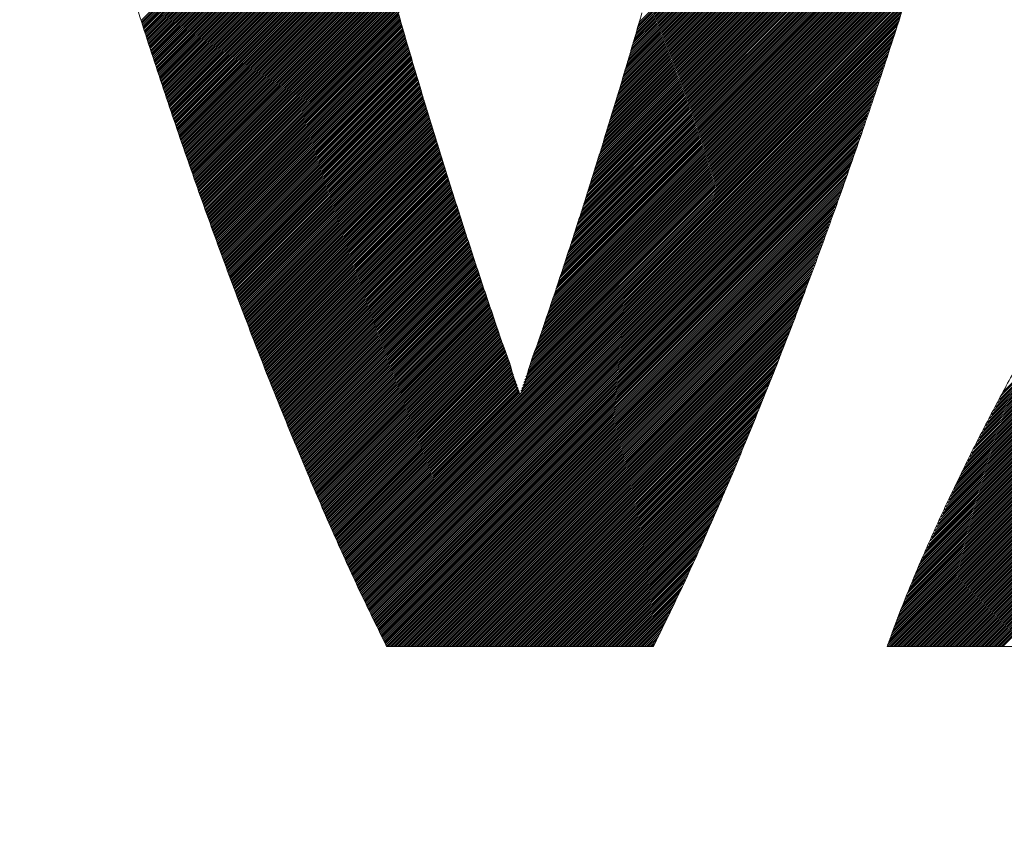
# Model space of a CAD drawing. Header units: millimetres. Extents: x 0 to 1300, y 0 to 891.
# Tile 72 of 133: x 187.36 to 192.08, y 618.83 to 622.71. Entities that reach past the tile are written whole.
import ezdxf

# ---------------------------------------------------------------- set-up
doc = ezdxf.new("R2010")
doc.units = ezdxf.units.MM
doc.header["$LTSCALE"] = 0.545669
doc.layers.add('NoLayerName_001', color=7, linetype='Continuous')
doc.layers.add('NoLayerName_002', color=7, linetype='Continuous')

# ---------------------------------------------------------------- blocks, each defined once
blk = doc.blocks.new('JZB_0013')
at = {"layer": 'NoLayerName_002', "color": 7, "linetype": 'Continuous', "lineweight": 25}
for p, q in [((28.0533, 4.73), (26.32, 2.9967)), ((28.0561, 4.7417), (26.3237, 3.0094)), ((28.0589, 4.7535), (26.3275, 3.022)), ((28.0617, 4.7652), (26.3312, 3.0346)), ((28.042, 4.6831), (26.3052, 2.9463)), ((28.0448, 4.6948), (26.3089, 2.9589)), ((28.0476, 4.7065), (26.3126, 2.9715)), ((28.0505, 4.7183), (26.3163, 2.9841)), ((28.0307, 4.6362), (26.2903, 2.8958)), ((28.0335, 4.6479), (26.294, 2.9084)), ((28.0364, 4.6596), (26.2977, 2.921)), ((28.0392, 4.6714), (26.3014, 2.9336)), ((28.0194, 4.5893), (26.2754, 2.8453)), ((28.0222, 4.601), (26.2792, 2.8579)), ((28.0251, 4.6127), (26.2829, 2.8705)), ((28.0279, 4.6244), (26.2866, 2.8831)), ((28.0081, 4.5423), (26.2606, 2.7948)), ((28.011, 4.5541), (26.2643, 2.8074)), ((28.0138, 4.5658), (26.268, 2.82)), ((28.0166, 4.5775), (26.2717, 2.8326)), ((27.9957, 4.4943), (26.2457, 2.7443)), ((27.9988, 4.5063), (26.2494, 2.7569)), ((28.0019, 4.5183), (26.2531, 2.7695)), ((28.005, 4.5303), (26.2569, 2.7821)), ((27.9833, 4.4462), (26.2302, 2.6931)), ((27.9864, 4.4583), (26.2342, 2.706)), ((27.9895, 4.4703), (26.2381, 2.7188)), ((27.9926, 4.4823), (26.242, 2.7316)), ((27.9709, 4.3982), (26.2145, 2.6418)), ((27.974, 4.4102), (26.2185, 2.6547)), ((27.9771, 4.4222), (26.2224, 2.6675)), ((27.9802, 4.4342), (26.2263, 2.6803)), ((27.9585, 4.3501), (26.1988, 2.5905)), ((27.9616, 4.3622), (26.2028, 2.6033)), ((27.9647, 4.3742), (26.2067, 2.6162)), ((27.9678, 4.3862), (26.2106, 2.629)), ((27.9461, 4.3021), (26.1832, 2.5392)), ((27.9492, 4.3141), (26.1871, 2.552)), ((27.9523, 4.3261), (26.191, 2.5648)), ((27.9554, 4.3381), (26.1949, 2.5777)), ((27.9337, 4.2541), (26.1675, 2.4878)), ((27.9368, 4.2661), (26.1714, 2.5007)), ((27.9399, 4.2781), (26.1753, 2.5135)), ((27.943, 4.2901), (26.1792, 2.5263)), ((27.9203, 4.205), (26.1518, 2.4365)), ((27.9238, 4.2174), (26.1557, 2.4494)), ((27.9273, 4.2299), (26.1596, 2.4622)), ((27.9306, 4.242), (26.1635, 2.475)), ((27.9098, 4.1678), (26.14, 2.398)), ((27.9133, 4.1802), (26.1439, 2.4109)), ((27.9168, 4.1926), (26.1478, 2.4237)), ((27.8958, 4.1181), (26.1237, 2.3461)), ((27.8993, 4.1306), (26.1278, 2.3591)), ((27.9028, 4.143), (26.132, 2.3722)), ((27.9063, 4.1554), (26.1361, 2.3852)), ((27.8817, 4.0685), (26.1071, 2.2939)), ((27.8852, 4.0809), (26.1113, 2.3069)), ((27.8887, 4.0933), (26.1154, 2.32)), ((27.8923, 4.1057), (26.1195, 2.333)), ((24.9404, 4.0402), (23.9432, 3.043)), ((24.9493, 4.0402), (23.9453, 3.0362)), ((24.9582, 4.0402), (23.9474, 3.0294)), ((24.9671, 4.0402), (23.9496, 3.0226)), ((24.976, 4.0402), (23.9517, 3.0158)), ((24.9849, 4.0402), (23.9538, 3.0091)), ((24.9938, 4.0402), (23.9559, 3.0023)), ((25.0027, 4.0402), (23.958, 2.9955)), ((25.0116, 4.0402), (23.9601, 2.9887)), ((25.0206, 4.0402), (23.9622, 2.9819)), ((25.0295, 4.0402), (23.9643, 2.9751)), ((25.0384, 4.0402), (23.9665, 2.9683)), ((25.0473, 4.0402), (23.9686, 2.9615)), ((25.0562, 4.0402), (23.9707, 2.9547)), ((25.0651, 4.0402), (23.9729, 2.948)), ((25.074, 4.0402), (23.9751, 2.9413)), ((25.0829, 4.0402), (23.9774, 2.9347)), ((25.0918, 4.0402), (23.9796, 2.928)), ((25.1007, 4.0402), (23.9819, 2.9213)), ((25.1096, 4.0402), (23.9841, 2.9147)), ((25.1186, 4.0402), (23.9864, 2.908)), ((25.1275, 4.0402), (23.9886, 2.9014)), ((25.1364, 4.0402), (23.9909, 2.8947)), ((25.1453, 4.0402), (23.9931, 2.888)), ((25.1542, 4.0402), (23.9954, 2.8814)), ((25.1631, 4.0402), (23.9976, 2.8747)), ((25.172, 4.0402), (23.9999, 2.8681)), ((25.1809, 4.0402), (24.0021, 2.8614)), ((25.1898, 4.0402), (24.0044, 2.8547)), ((25.1987, 4.0402), (24.0066, 2.8481)), ((25.2076, 4.0402), (24.0088, 2.8414)), ((25.2165, 4.0402), (24.0111, 2.8348)), ((25.2255, 4.0402), (24.0133, 2.8281)), ((25.2344, 4.0402), (24.0156, 2.8214)), ((25.2433, 4.0402), (24.0178, 2.8148)), ((25.2522, 4.0402), (24.0201, 2.8081)), ((25.2611, 4.0402), (24.0223, 2.8015)), ((25.27, 4.0402), (24.0246, 2.7948)), ((25.2789, 4.0402), (24.0268, 2.7881)), ((25.2878, 4.0402), (24.0291, 2.7815)), ((25.2967, 4.0402), (24.0313, 2.7748)), ((25.3056, 4.0402), (24.0336, 2.7681)), ((25.3145, 4.0402), (24.0358, 2.7615)), ((25.3234, 4.0402), (24.0381, 2.7548)), ((25.3324, 4.0402), (24.0403, 2.7482)), ((25.3413, 4.0402), (24.0426, 2.7415)), ((25.3502, 4.0402), (24.0448, 2.7348)), ((25.3591, 4.0402), (24.0471, 2.7282)), ((25.368, 4.0402), (24.0493, 2.7215)), ((25.3769, 4.0402), (24.0516, 2.7149)), ((25.3858, 4.0402), (24.0538, 2.7082)), ((25.3947, 4.0402), (24.0561, 2.7015)), ((25.4036, 4.0402), (24.0583, 2.6949)), ((25.4125, 4.0402), (24.0606, 2.6882)), ((25.4214, 4.0402), (24.0628, 2.6816)), ((25.4303, 4.0402), (24.0651, 2.6749)), ((25.4393, 4.0402), (24.0673, 2.6682)), ((25.4482, 4.0402), (24.0695, 2.6616)), ((25.4571, 4.0402), (24.0718, 2.6549)), ((25.466, 4.0402), (24.074, 2.6483)), ((25.4749, 4.0402), (24.0763, 2.6416)), ((25.4838, 4.0402), (24.0785, 2.6349)), ((25.4927, 4.0402), (24.0808, 2.6283)), ((25.5016, 4.0402), (24.083, 2.6216)), ((25.5105, 4.0402), (24.0853, 2.615)), ((25.5194, 4.0402), (24.0875, 2.6083)), ((25.5283, 4.0402), (24.0898, 2.6016)), ((25.5372, 4.0402), (24.092, 2.595)), ((25.5462, 4.0402), (24.0943, 2.5883)), ((25.5551, 4.0402), (24.0965, 2.5817)), ((25.564, 4.0402), (24.0988, 2.575)), ((25.5729, 4.0402), (24.101, 2.5683)), ((25.5818, 4.0402), (24.1033, 2.5617)), ((25.5907, 4.0402), (24.1055, 2.555)), ((25.5996, 4.0402), (24.1078, 2.5484)), ((25.6085, 4.0402), (24.11, 2.5417)), ((25.6174, 4.0402), (24.1123, 2.535)), ((25.6263, 4.0402), (24.1145, 2.5284)), ((25.6352, 4.0402), (24.1168, 2.5217)), ((25.6441, 4.0402), (24.119, 2.5151)), ((25.6531, 4.0402), (24.1213, 2.5084)), ((25.662, 4.0402), (24.1235, 2.5017)), ((25.6709, 4.0402), (24.1258, 2.4951)), ((25.6798, 4.0402), (24.128, 2.4884)), ((25.6887, 4.0402), (24.1302, 2.4818)), ((25.6976, 4.0402), (24.1325, 2.4751)), ((25.7065, 4.0402), (24.1347, 2.4684)), ((25.7154, 4.0402), (24.137, 2.4618)), ((25.7243, 4.0402), (24.1392, 2.4551)), ((25.7332, 4.0402), (24.1415, 2.4485)), ((25.7421, 4.0402), (24.1437, 2.4418)), ((25.751, 4.0402), (24.146, 2.4351)), ((25.76, 4.0402), (24.1482, 2.4285)), ((25.7689, 4.0402), (24.1505, 2.4218)), ((25.7778, 4.0402), (24.1527, 2.4152)), ((25.7867, 4.0402), (24.155, 2.4085)), ((25.7956, 4.0402), (24.1572, 2.4018)), ((25.8045, 4.0402), (24.1595, 2.3952)), ((25.8134, 4.0402), (24.1617, 2.3885)), ((25.8223, 4.0402), (24.164, 2.3819)), ((25.8312, 4.0402), (24.1662, 2.3752)), ((25.8401, 4.0402), (24.1685, 2.3685)), ((25.849, 4.0402), (24.1707, 2.3619)), ((25.858, 4.0402), (24.173, 2.3552)), ((25.8669, 4.0402), (24.1752, 2.3486)), ((25.8758, 4.0402), (24.1775, 2.3419)), ((25.8847, 4.0402), (24.1797, 2.3352)), ((25.8936, 4.0402), (24.182, 2.3286)), ((25.9025, 4.0402), (24.1842, 2.3219)), ((25.9114, 4.0402), (24.1865, 2.3152)), ((25.9203, 4.0402), (24.1887, 2.3086)), ((25.9292, 4.0402), (24.191, 2.302)), ((25.9381, 4.0402), (24.1934, 2.2955)), ((25.947, 4.0402), (24.1958, 2.2889)), ((25.9559, 4.0402), (24.1982, 2.2824)), ((25.9649, 4.0402), (24.2005, 2.2759)), ((25.9738, 4.0402), (24.2029, 2.2693)), ((25.9827, 4.0402), (24.2053, 2.2628)), ((25.9916, 4.0402), (24.2077, 2.2563)), ((26.0005, 4.0402), (24.21, 2.2498)), ((26.0094, 4.0402), (24.2124, 2.2432)), ((26.0183, 4.0402), (24.2148, 2.2367)), ((26.0272, 4.0402), (24.2172, 2.2302)), ((26.0361, 4.0402), (24.2196, 2.2236)), ((26.045, 4.0402), (24.2219, 2.2171)), ((26.0539, 4.0402), (24.2243, 2.2106)), ((26.0628, 4.0402), (24.2267, 2.2041)), ((26.0718, 4.0402), (24.2291, 2.1975)), ((26.0807, 4.0402), (24.2315, 2.191)), ((26.0896, 4.0402), (24.2338, 2.1845)), ((26.0985, 4.0402), (24.2362, 2.1779)), ((26.1074, 4.0402), (24.2386, 2.1714)), ((26.1163, 4.0402), (24.241, 2.1649)), ((26.1252, 4.0402), (24.2434, 2.1584)), ((26.1341, 4.0402), (24.2457, 2.1518)), ((27.8677, 4.0189), (26.0905, 2.2417)), ((27.8712, 4.0313), (26.0947, 2.2547)), ((27.8747, 4.0437), (26.0988, 2.2678)), ((27.8782, 4.0561), (26.103, 2.2808)), ((27.8537, 3.9692), (26.074, 2.1894)), ((27.8572, 3.9816), (26.0781, 2.2025)), ((27.8607, 3.994), (26.0822, 2.2156)), ((27.8642, 4.0064), (26.0864, 2.2286)), ((27.8432, 3.932), (26.0615, 2.1503)), ((27.8467, 3.9444), (26.0657, 2.1633)), ((27.8502, 3.9568), (26.0698, 2.1764)), ((27.8292, 3.8823), (26.0449, 2.0981)), ((27.8327, 3.8947), (26.0491, 2.1111)), ((27.8362, 3.9072), (26.0532, 2.1242)), ((27.8397, 3.9196), (26.0574, 2.1372)), ((27.8152, 3.8327), (26.0284, 2.0459)), ((27.8187, 3.8451), (26.0325, 2.0589)), ((27.8222, 3.8575), (26.0366, 2.072)), ((27.8257, 3.8699), (26.0408, 2.085)), ((27.8012, 3.783), (26.011, 1.9929)), ((27.8047, 3.7954), (26.0154, 2.0062)), ((27.8082, 3.8079), (26.0198, 2.0195)), ((27.8117, 3.8203), (26.0242, 2.0327)), ((27.7872, 3.7334), (25.9934, 1.9397)), ((27.7907, 3.7458), (25.9978, 1.953)), ((27.7942, 3.7582), (26.0022, 1.9663)), ((27.7977, 3.7706), (26.0066, 1.9796)), ((27.7731, 3.6837), (25.9759, 1.8865)), ((27.7766, 3.6962), (25.9803, 1.8998)), ((27.7802, 3.7086), (25.9847, 1.9131)), ((27.7837, 3.721), (25.9891, 1.9264)), ((27.7626, 3.6465), (25.9627, 1.8466)), ((27.7661, 3.6589), (25.9671, 1.8599)), ((27.7696, 3.6713), (25.9715, 1.8732)), ((27.7485, 3.5967), (25.9452, 1.7934)), ((27.7521, 3.6093), (25.9496, 1.8067)), ((27.7556, 3.6217), (25.9539, 1.82)), ((27.7591, 3.6341), (25.9583, 1.8333)), ((27.7324, 3.545), (25.9276, 1.7402)), ((27.7364, 3.5579), (25.932, 1.7535)), ((27.7404, 3.5708), (25.9364, 1.7668)), ((27.7444, 3.5838), (25.9408, 1.7801)), ((30.3598, 3.5444), (28.0776, 1.2622)), ((27.7203, 3.5062), (25.9144, 1.7003)), ((27.7244, 3.5191), (25.9188, 1.7136)), ((27.7284, 3.5321), (25.9232, 1.7269)), ((30.3598, 3.4999), (28.0302, 1.1702)), ((30.3598, 3.5088), (28.0396, 1.1886)), ((30.3598, 3.5177), (28.0491, 1.207)), ((30.3598, 3.5266), (28.0586, 1.2254)), ((30.3598, 3.5355), (28.0681, 1.2438)), ((27.7043, 3.4545), (25.8959, 1.6462)), ((27.7083, 3.4674), (25.9006, 1.6597)), ((27.7123, 3.4804), (25.9052, 1.6733)), ((27.7163, 3.4933), (25.9099, 1.6869)), ((30.3598, 3.4554), (27.9828, 1.0783)), ((30.3598, 3.4643), (27.9922, 1.0967)), ((30.3598, 3.4732), (28.0017, 1.1151)), ((30.3598, 3.4821), (28.0112, 1.1335)), ((30.3598, 3.491), (28.0207, 1.1518)), ((27.6882, 3.4028), (25.8773, 1.5919)), ((27.6922, 3.4157), (25.8819, 1.6055)), ((27.6962, 3.4287), (25.8866, 1.619)), ((27.7002, 3.4416), (25.8913, 1.6326)), ((30.3598, 3.4019), (27.9259, 0.9679)), ((30.3598, 3.4108), (27.9353, 0.9863)), ((30.3598, 3.4197), (27.9448, 1.0047)), ((30.3598, 3.4286), (27.9543, 1.0231)), ((30.3598, 3.4375), (27.9638, 1.0415)), ((30.3598, 3.4465), (27.9733, 1.0599)), ((27.6761, 3.364), (25.8633, 1.5512)), ((27.6802, 3.377), (25.8679, 1.5647)), ((27.6842, 3.3899), (25.8726, 1.5783)), ((30.3598, 3.3574), (27.8785, 0.876)), ((30.3598, 3.3663), (27.8879, 0.8944)), ((30.3598, 3.3752), (27.8974, 0.9128)), ((30.3598, 3.3841), (27.9069, 0.9312)), ((30.3598, 3.393), (27.9164, 0.9496)), ((27.6601, 3.3123), (25.8446, 1.4969)), ((27.6641, 3.3252), (25.8493, 1.5105)), ((27.6681, 3.3382), (25.854, 1.524)), ((27.6721, 3.3511), (25.8586, 1.5376)), ((30.3598, 3.3128), (27.8398, 0.7928)), ((30.3598, 3.3217), (27.8473, 0.8092)), ((30.3598, 3.3306), (27.8548, 0.8257)), ((30.3598, 3.3396), (27.8623, 0.8421)), ((30.3598, 3.3485), (27.8699, 0.8585)), ((27.644, 3.2606), (25.826, 1.4426)), ((27.648, 3.2735), (25.8306, 1.4562)), ((27.652, 3.2865), (25.8353, 1.4697)), ((27.6561, 3.2994), (25.84, 1.4833)), ((30.3598, 3.2594), (27.7948, 0.6943)), ((30.3598, 3.2683), (27.8023, 0.7107)), ((30.3598, 3.2772), (27.8098, 0.7272)), ((30.3598, 3.2861), (27.8173, 0.7436)), ((30.3598, 3.295), (27.8248, 0.76)), ((30.3598, 3.3039), (27.8323, 0.7764)), ((27.6319, 3.2218), (25.812, 1.4019)), ((27.636, 3.2348), (25.8167, 1.4155)), ((27.64, 3.2477), (25.8213, 1.429)), ((30.3598, 3.2148), (27.7572, 0.6122)), ((30.3598, 3.2237), (27.7647, 0.6287)), ((30.3598, 3.2327), (27.7722, 0.6451)), ((30.3598, 3.2416), (27.7798, 0.6615)), ((30.3598, 3.2505), (27.7873, 0.6779)), ((27.6159, 3.1701), (25.7931, 1.3474)), ((27.6199, 3.1831), (25.798, 1.3612)), ((27.6239, 3.196), (25.8027, 1.3747)), ((27.6279, 3.2089), (25.8073, 1.3883)), ((30.3598, 3.1703), (27.7197, 0.5302)), ((30.3598, 3.1792), (27.7272, 0.5466)), ((30.3598, 3.1881), (27.7347, 0.563)), ((30.3598, 3.197), (27.7422, 0.5794)), ((30.3598, 3.2059), (27.7497, 0.5958)), ((27.5998, 3.1184), (25.7737, 1.2924)), ((27.6038, 3.1314), (25.7786, 1.3061)), ((27.6078, 3.1443), (25.7834, 1.3199)), ((27.6119, 3.1572), (25.7883, 1.3336)), ((30.3598, 3.1168), (27.6746, 0.4317)), ((30.3598, 3.1258), (27.6822, 0.4481)), ((30.3598, 3.1347), (27.6897, 0.4645)), ((30.3598, 3.1436), (27.6972, 0.4809)), ((30.3598, 3.1525), (27.7047, 0.4973)), ((30.3598, 3.1614), (27.7122, 0.5137)), ((25.1768, 3.074), (24.2481, 2.1453)), ((27.5878, 3.0797), (24.9358, 0.4277)), ((27.5918, 3.0926), (25.764, 1.2648)), ((27.5958, 3.1055), (25.7689, 1.2786)), ((30.3598, 3.0723), (27.6432, 0.3557)), ((30.3598, 3.0812), (27.6494, 0.3707)), ((30.3598, 3.0901), (27.6555, 0.3858)), ((30.3598, 3.099), (27.6616, 0.4008)), ((30.3598, 3.1079), (27.6678, 0.4159)), ((25.1788, 3.0671), (24.2505, 2.1388)), ((25.1808, 3.0602), (24.2529, 2.1322)), ((25.1828, 3.0533), (24.2553, 2.1257)), ((25.1849, 3.0464), (24.2576, 2.1192)), ((25.1869, 3.0395), (24.26, 2.1126)), ((25.1889, 3.0326), (24.2624, 2.1061)), ((25.1909, 3.0257), (24.2648, 2.0996)), ((27.5837, 3.0667), (24.9386, 0.4216)), ((27.5797, 3.0538), (24.9414, 0.4155)), ((27.5757, 3.0409), (24.9442, 0.4094)), ((27.5717, 3.0279), (24.947, 0.4032)), ((30.3598, 3.0278), (27.6125, 0.2804)), ((30.3598, 3.0367), (27.6186, 0.2955)), ((30.3598, 3.0456), (27.6248, 0.3105)), ((30.3598, 3.0545), (27.6309, 0.3256)), ((30.3598, 3.0634), (27.6371, 0.3406)), ((25.1929, 3.0188), (24.2672, 2.0931)), ((25.1949, 3.0119), (24.2695, 2.0865)), ((25.1969, 3.005), (24.2719, 2.08)), ((25.1989, 2.9981), (24.2743, 2.0735)), ((25.201, 2.9912), (24.2767, 2.0669)), ((25.203, 2.9843), (24.279, 2.0604)), ((25.205, 2.9775), (24.2814, 2.0539)), ((27.5677, 3.015), (24.9498, 0.3971)), ((27.5636, 3.0021), (24.9526, 0.391)), ((27.5596, 2.9892), (24.9554, 0.3849)), ((27.5556, 2.9762), (24.9582, 0.3788)), ((30.3598, 2.9832), (27.5818, 0.2052)), ((30.3598, 2.9921), (27.5879, 0.2202)), ((30.3598, 3.001), (27.5941, 0.2353)), ((30.3598, 3.0099), (27.6002, 0.2503)), ((30.3598, 3.0188), (27.6064, 0.2654)), ((25.207, 2.9706), (24.2838, 2.0474)), ((25.209, 2.9637), (24.2862, 2.0408)), ((25.2111, 2.9568), (24.2886, 2.0343)), ((25.2131, 2.9499), (24.2909, 2.0278)), ((25.2151, 2.943), (24.2933, 2.0212)), ((25.2171, 2.9361), (24.2957, 2.0147)), ((25.2191, 2.9292), (24.2981, 2.0082)), ((27.5516, 2.9633), (24.961, 0.3727)), ((27.5475, 2.9503), (24.9638, 0.3666)), ((27.543, 2.9369), (24.9666, 0.3605)), ((30.3598, 2.9298), (27.549, 0.1189)), ((30.3598, 2.9387), (27.5544, 0.1333)), ((30.3598, 2.9476), (27.5599, 0.1477)), ((30.3598, 2.9565), (27.5654, 0.162)), ((30.3598, 2.9654), (27.5709, 0.1764)), ((30.3598, 2.9743), (27.5763, 0.1908)), ((25.2212, 2.9224), (24.3005, 2.0017)), ((25.2232, 2.9155), (24.3028, 1.9951)), ((25.2252, 2.9086), (24.3052, 1.9886)), ((25.2272, 2.9017), (24.3076, 1.9821)), ((25.2292, 2.8948), (24.31, 1.9755)), ((25.2313, 2.8879), (24.3124, 1.969)), ((25.2333, 2.881), (24.3147, 1.9625)), ((27.5384, 2.9234), (24.9694, 0.3544)), ((27.5339, 2.91), (24.9722, 0.3483)), ((27.5293, 2.8965), (24.975, 0.3422)), ((27.5248, 2.8831), (24.9778, 0.3361)), ((30.3756, 2.901), (27.5228, 0.0482)), ((30.3796, 2.8961), (27.5237, 0.0401)), ((30.3716, 2.9059), (27.5279, 0.0622)), ((30.3836, 2.8911), (27.5326, 0.0401)), ((30.3676, 2.9108), (27.5331, 0.0763)), ((30.3636, 2.9157), (27.5382, 0.0903)), ((30.3876, 2.8862), (27.5415, 0.0401)), ((30.3598, 2.9209), (27.5435, 0.1045)), ((30.3915, 2.8813), (27.5504, 0.0401)), ((25.2353, 2.8741), (24.3171, 1.956)), ((25.2373, 2.8672), (24.3195, 1.9494)), ((25.2393, 2.8604), (24.3219, 1.9429)), ((25.2414, 2.8535), (24.3243, 1.9364)), ((25.2434, 2.8466), (24.3266, 1.9298)), ((25.2455, 2.8397), (24.329, 1.9233)), ((27.5203, 2.8696), (24.9806, 0.33)), ((27.5157, 2.8562), (24.9834, 0.3239)), ((27.5112, 2.8427), (24.9862, 0.3178)), ((30.3955, 2.8764), (27.5593, 0.0401)), ((30.3995, 2.8715), (27.5682, 0.0401)), ((30.4035, 2.8665), (27.5771, 0.0401)), ((30.4075, 2.8616), (27.586, 0.0401)), ((30.4114, 2.8566), (27.5949, 0.0401)), ((30.4153, 2.8516), (27.6038, 0.0401)), ((30.4193, 2.8467), (27.6127, 0.0401)), ((30.4232, 2.8417), (27.6216, 0.0401)), ((30.4271, 2.8367), (27.6306, 0.0401)), ((25.2475, 2.8329), (24.3314, 1.9168)), ((25.2496, 2.8261), (24.3338, 1.9102)), ((25.2517, 2.8192), (24.3362, 1.9037)), ((25.2537, 2.8124), (24.3385, 1.8972)), ((25.2558, 2.8055), (24.3409, 1.8907)), ((25.2579, 2.7987), (24.3433, 1.8841)), ((25.2599, 2.7918), (24.3457, 1.8776)), ((27.5066, 2.8293), (24.989, 0.3117)), ((27.5021, 2.8158), (24.9919, 0.3056)), ((27.4976, 2.8024), (24.9947, 0.2995)), ((27.493, 2.7889), (24.9975, 0.2934)), ((30.4311, 2.8317), (27.6395, 0.0401)), ((30.435, 2.8268), (27.6484, 0.0401)), ((30.4389, 2.8218), (27.6573, 0.0401)), ((30.4428, 2.8168), (27.6662, 0.0401)), ((30.4468, 2.8118), (27.6751, 0.0401)), ((30.4507, 2.8068), (27.684, 0.0401)), ((30.4546, 2.8019), (27.6929, 0.0401)), ((30.4586, 2.7969), (27.7018, 0.0401)), ((30.4625, 2.7919), (27.7107, 0.0401)), ((30.4664, 2.7869), (27.7196, 0.0401)), ((25.262, 2.785), (24.348, 1.8711)), ((25.264, 2.7782), (24.3504, 1.8645)), ((25.2661, 2.7713), (24.3528, 1.858)), ((25.2682, 2.7645), (24.3552, 1.8515)), ((25.2702, 2.7576), (24.3576, 1.845)), ((25.2723, 2.7508), (24.3599, 1.8384)), ((25.2744, 2.7439), (24.3623, 1.8319)), ((27.4885, 2.7755), (25.0003, 0.2873)), ((27.4839, 2.762), (25.0031, 0.2812)), ((27.4794, 2.7486), (25.0059, 0.2751)), ((30.4703, 2.7819), (27.7285, 0.0401)), ((30.4741, 2.7768), (27.7375, 0.0401)), ((30.478, 2.7717), (27.7464, 0.0401)), ((30.4818, 2.7667), (27.7553, 0.0401)), ((30.4856, 2.7616), (27.7642, 0.0401)), ((30.4895, 2.7565), (27.7731, 0.0401)), ((30.4933, 2.7514), (27.782, 0.0401)), ((30.4971, 2.7464), (27.7909, 0.0401)), ((30.501, 2.7413), (27.7998, 0.0401)), ((25.2764, 2.7371), (24.3647, 1.8254)), ((25.2785, 2.7303), (24.3671, 1.8188)), ((25.2806, 2.7234), (24.3695, 1.8123)), ((25.2826, 2.7166), (24.3718, 1.8058)), ((25.2847, 2.7097), (24.3742, 1.7993)), ((25.2868, 2.7029), (24.3766, 1.7927)), ((25.2888, 2.696), (24.379, 1.7862)), ((27.4749, 2.7351), (25.0088, 0.2691)), ((27.4703, 2.7217), (25.0117, 0.2631)), ((27.4658, 2.7083), (25.0146, 0.2571)), ((27.4612, 2.6948), (25.0175, 0.2511)), ((30.5048, 2.7362), (27.8087, 0.0401)), ((30.5087, 2.7312), (27.8176, 0.0401)), ((30.5125, 2.7261), (27.8265, 0.0401)), ((30.5163, 2.721), (27.8354, 0.0401)), ((30.5202, 2.7159), (27.8444, 0.0401)), ((30.524, 2.7109), (27.8533, 0.0401)), ((25.2909, 2.6892), (24.3814, 1.7797)), ((25.293, 2.6824), (24.3837, 1.7731)), ((25.295, 2.6755), (24.3861, 1.7666)), ((25.2971, 2.6687), (24.3885, 1.7601)), ((25.2992, 2.6618), (24.3909, 1.7536)), ((25.3012, 2.655), (24.3933, 1.747)), ((25.3033, 2.6481), (24.3956, 1.7405)), ((27.4567, 2.6814), (25.0204, 0.2451)), ((27.4522, 2.6679), (25.0233, 0.2391)), ((27.4476, 2.6545), (25.0262, 0.2331)), ((25.3054, 2.6413), (24.398, 1.734)), ((25.3074, 2.6345), (24.4004, 1.7274)), ((25.3095, 2.6276), (24.4028, 1.7209)), ((25.3116, 2.6208), (24.4052, 1.7144)), ((25.3136, 2.6139), (24.4075, 1.7078)), ((25.3157, 2.6071), (24.4099, 1.7013)), ((25.3178, 2.6002), (24.4123, 1.6948)), ((27.4431, 2.641), (25.0292, 0.2271)), ((27.4385, 2.6276), (25.0321, 0.2211)), ((27.434, 2.6141), (25.035, 0.2151)), ((27.4295, 2.6007), (25.0379, 0.2091)), ((25.3198, 2.5934), (24.4147, 1.6883)), ((25.3219, 2.5866), (24.4171, 1.6817)), ((25.3239, 2.5797), (24.4194, 1.6752)), ((25.326, 2.5729), (24.4219, 1.6688)), ((25.3281, 2.566), (24.4244, 1.6623)), ((25.3301, 2.5592), (24.4269, 1.6559)), ((25.3322, 2.5523), (24.4293, 1.6495)), ((27.4249, 2.5872), (25.0408, 0.2031)), ((27.4204, 2.5738), (25.0437, 0.1971)), ((27.4158, 2.5603), (25.0466, 0.1911)), ((25.3343, 2.5455), (24.4318, 1.6431)), ((25.3363, 2.5387), (24.4343, 1.6366)), ((25.3384, 2.5318), (24.4368, 1.6302)), ((25.3405, 2.525), (24.4393, 1.6238)), ((25.3425, 2.5181), (24.4418, 1.6173)), ((25.3446, 2.5113), (24.4442, 1.6109)), ((25.3467, 2.5044), (24.4467, 1.6045)), ((27.4113, 2.5469), (25.0495, 0.1851)), ((27.4068, 2.5334), (25.0524, 0.1791)), ((27.4022, 2.52), (25.0553, 0.1731)), ((27.3977, 2.5065), (25.0583, 0.1671)), ((25.3487, 2.4976), (24.4492, 1.5981)), ((25.3509, 2.4908), (24.4517, 1.5916)), ((25.353, 2.484), (24.4542, 1.5852)), ((25.3551, 2.4773), (24.4566, 1.5788)), ((25.3572, 2.4705), (24.4591, 1.5724)), ((25.3594, 2.4637), (24.4616, 1.5659)), ((25.3615, 2.4569), (24.4641, 1.5595)), ((27.3932, 2.4931), (25.0612, 0.1611)), ((27.3886, 2.4796), (25.0641, 0.1551)), ((27.3841, 2.4662), (25.067, 0.1491)), ((25.3636, 2.4501), (24.4666, 1.5531)), ((25.3658, 2.4434), (24.469, 1.5466)), ((25.3679, 2.4366), (24.4715, 1.5402)), ((25.37, 2.4298), (24.474, 1.5338)), ((25.3721, 2.423), (24.4765, 1.5274)), ((25.3743, 2.4162), (24.479, 1.5209)), ((25.3764, 2.4094), (24.4814, 1.5145)), ((27.3795, 2.4527), (25.0699, 0.1431)), ((27.375, 2.4393), (25.0728, 0.1371)), ((27.3705, 2.4258), (25.0757, 0.1311)), ((27.3659, 2.4124), (25.0786, 0.1251)), ((25.3785, 2.4027), (24.4839, 1.5081)), ((25.3806, 2.3959), (24.4864, 1.5016)), ((25.3828, 2.3891), (24.4889, 1.4952)), ((25.3849, 2.3823), (24.4914, 1.4888)), ((25.387, 2.3755), (24.4938, 1.4824)), ((25.3891, 2.3688), (24.4963, 1.4759)), ((25.3913, 2.362), (24.4988, 1.4695)), ((27.3614, 2.3989), (25.0815, 0.1191)), ((27.3568, 2.3855), (25.0845, 0.1131)), ((27.3523, 2.372), (25.0874, 0.1071)), ((25.3934, 2.3552), (24.5013, 1.4631)), ((25.3955, 2.3484), (24.5038, 1.4566)), ((25.3976, 2.3416), (24.5062, 1.4502)), ((25.3998, 2.3348), (24.5087, 1.4438)), ((25.4019, 2.3281), (24.5112, 1.4374)), ((25.404, 2.3213), (24.5137, 1.4309)), ((25.4062, 2.3145), (24.5162, 1.4245)), ((27.3478, 2.3586), (25.0903, 0.1011)), ((27.3432, 2.3452), (25.0932, 0.0951)), ((27.3387, 2.3317), (25.0961, 0.0891)), ((27.3341, 2.3183), (25.099, 0.0831)), ((25.4083, 2.3077), (24.5186, 1.4181)), ((25.4104, 2.3009), (24.5211, 1.4117)), ((25.4125, 2.2941), (24.5236, 1.4052)), ((25.4147, 2.2874), (24.5261, 1.3988)), ((25.4168, 2.2806), (24.5286, 1.3924)), ((25.4189, 2.2738), (24.5311, 1.3859)), ((25.421, 2.267), (24.5335, 1.3795)), ((27.3296, 2.3048), (25.1019, 0.0771)), ((27.3245, 2.2908), (25.1048, 0.0711)), ((27.3194, 2.2768), (25.1077, 0.0651)), ((25.4232, 2.2602), (24.536, 1.3731)), ((25.4253, 2.2535), (24.5385, 1.3667)), ((25.4274, 2.2467), (24.5411, 1.3604)), ((25.4295, 2.2399), (24.5436, 1.354)), ((25.4317, 2.2331), (24.5462, 1.3476)), ((25.4338, 2.2263), (24.5487, 1.3413)), ((27.3143, 2.2627), (25.1106, 0.0591)), ((27.3091, 2.2487), (25.1136, 0.0531)), ((27.304, 2.2347), (25.1165, 0.0471)), ((27.2989, 2.2207), (25.1194, 0.0411)), ((25.4359, 2.2195), (24.5513, 1.3349)), ((25.438, 2.2128), (24.5539, 1.3286)), ((25.4402, 2.206), (24.5564, 1.3222)), ((25.4423, 2.1992), (24.559, 1.3159)), ((25.4444, 2.1924), (24.5615, 1.3095)), ((25.4465, 2.1856), (24.5641, 1.3031)), ((25.4487, 2.1788), (24.5666, 1.2968)), ((27.2938, 2.2067), (25.1273, 0.0401)), ((27.2887, 2.1927), (25.1362, 0.0401)), ((27.2836, 2.1786), (25.1451, 0.0401)), ((25.4508, 2.1721), (24.5692, 1.2904)), ((25.4529, 2.1653), (24.5717, 1.2841)), ((25.4551, 2.1585), (24.5743, 1.2777)), ((25.4572, 2.1517), (24.5768, 1.2714)), ((25.4594, 2.145), (24.5794, 1.265)), ((25.4615, 2.1383), (24.5819, 1.2586)), ((25.4637, 2.1316), (24.5845, 1.2523)), ((27.2785, 2.1646), (25.154, 0.0401)), ((27.2734, 2.1506), (25.1629, 0.0401)), ((27.2683, 2.1366), (25.1718, 0.0401)), ((25.4659, 2.1248), (24.587, 1.2459)), ((25.4681, 2.1181), (24.5896, 1.2396)), ((25.4703, 2.1114), (24.5921, 1.2332)), ((25.4725, 2.1047), (24.5947, 1.2269)), ((25.4747, 2.098), (24.5972, 1.2205)), ((25.4769, 2.0912), (24.5998, 1.2142)), ((25.4791, 2.0845), (24.6023, 1.2078)), ((27.2632, 2.1226), (25.1807, 0.0401)), ((27.2581, 2.1086), (25.1896, 0.0401)), ((27.2529, 2.0945), (25.1986, 0.0401)), ((27.2478, 2.0805), (25.2075, 0.0401)), ((25.4812, 2.0778), (24.6049, 1.2014)), ((25.4834, 2.0711), (24.6074, 1.1951)), ((25.4856, 2.0644), (24.61, 1.1887)), ((25.4878, 2.0576), (24.6125, 1.1824)), ((25.49, 2.0509), (24.6151, 1.176)), ((25.4922, 2.0442), (24.6176, 1.1697)), ((25.4944, 2.0375), (24.6202, 1.1633)), ((25.4966, 2.0308), (24.6228, 1.1569)), ((27.2427, 2.0665), (25.2164, 0.0401)), ((27.2376, 2.0525), (25.2253, 0.0401)), ((27.2325, 2.0385), (25.2342, 0.0401)), ((25.4988, 2.024), (24.6253, 1.1506)), ((25.5009, 2.0173), (24.6279, 1.1442)), ((25.5031, 2.0106), (24.6304, 1.1379)), ((25.5053, 2.0039), (24.633, 1.1315)), ((25.5075, 1.9972), (24.6355, 1.1252)), ((25.5097, 1.9904), (24.6381, 1.1188)), ((25.5119, 1.9837), (24.6406, 1.1124)), ((27.2274, 2.0244), (25.2431, 0.0401)), ((27.2223, 2.0104), (25.252, 0.0401)), ((27.2172, 1.9964), (25.2609, 0.0401)), ((25.5141, 1.977), (24.6432, 1.1061)), ((25.5163, 1.9703), (24.6457, 1.0997)), ((25.5185, 1.9636), (24.6483, 1.0934)), ((25.5206, 1.9568), (24.6508, 1.087)), ((25.5228, 1.9501), (24.6534, 1.0807)), ((25.525, 1.9434), (24.656, 1.0743)), ((25.5272, 1.9367), (24.6586, 1.0681)), ((27.2121, 1.9824), (25.2698, 0.0401)), ((27.207, 1.9684), (25.2787, 0.0401)), ((27.2019, 1.9544), (25.2876, 0.0401)), ((27.1968, 1.9403), (25.2965, 0.0401)), ((25.5294, 1.93), (24.6612, 1.0618)), ((25.5316, 1.9232), (24.6638, 1.0555)), ((25.5338, 1.9165), (24.6665, 1.0492)), ((25.536, 1.9098), (24.6691, 1.0429)), ((25.5382, 1.9031), (24.6717, 1.0367)), ((25.5403, 1.8964), (24.6744, 1.0304)), ((25.5425, 1.8896), (24.677, 1.0241)), ((27.1916, 1.9263), (25.3055, 0.0401)), ((27.1865, 1.9123), (25.3144, 0.0401)), ((27.1814, 1.8983), (25.3233, 0.0401)), ((29.747, 1.925), (27.8622, 0.0401)), ((29.7354, 1.9044), (27.8711, 0.0401)), ((25.5447, 1.8829), (24.6796, 1.0178)), ((25.5469, 1.8762), (24.6822, 1.0115)), ((25.5491, 1.8695), (24.6849, 1.0053)), ((25.5513, 1.8628), (24.6875, 0.999)), ((25.5535, 1.856), (24.6901, 0.9927)), ((25.5557, 1.8493), (24.6928, 0.9864)), ((25.5579, 1.8426), (24.6954, 0.9801)), ((27.1763, 1.8843), (25.3322, 0.0401)), ((27.1712, 1.8703), (25.3411, 0.0401)), ((27.1661, 1.8562), (25.35, 0.0401)), ((27.161, 1.8422), (25.3589, 0.0401)), ((29.724, 1.8842), (27.88, 0.0401)), ((29.7127, 1.8639), (27.8889, 0.0401)), ((29.7013, 1.8436), (27.8978, 0.0401)), ((25.56, 1.8359), (24.698, 0.9739)), ((25.5622, 1.8292), (24.7006, 0.9676)), ((25.5644, 1.8225), (24.7033, 0.9613)), ((25.5666, 1.8157), (24.7059, 0.955)), ((25.5688, 1.809), (24.7085, 0.9487)), ((25.571, 1.8023), (24.7112, 0.9425)), ((25.5733, 1.7957), (24.7138, 0.9362)), ((27.1559, 1.8282), (25.3678, 0.0401)), ((27.1508, 1.8142), (25.3767, 0.0401)), ((27.1457, 1.8002), (25.3856, 0.0401)), ((29.6899, 1.8234), (27.9067, 0.0401)), ((29.6786, 1.8031), (27.9156, 0.0401)), ((25.5756, 1.789), (24.7164, 0.9299)), ((25.5778, 1.7824), (24.719, 0.9236)), ((25.5801, 1.7757), (24.7217, 0.9173)), ((25.5823, 1.7691), (24.7243, 0.9111)), ((25.5846, 1.7624), (24.7269, 0.9048)), ((25.5868, 1.7558), (24.7295, 0.8985)), ((25.5891, 1.7491), (24.7322, 0.8922)), ((27.1406, 1.7862), (25.3945, 0.0401)), ((27.1354, 1.7721), (25.4034, 0.0401)), ((27.1303, 1.7581), (25.4124, 0.0401)), ((29.6672, 1.7828), (27.9245, 0.0401)), ((29.6559, 1.7626), (27.9334, 0.0401)), ((25.5913, 1.7425), (24.7348, 0.8859)), ((25.5936, 1.7358), (24.7374, 0.8797)), ((25.5959, 1.7292), (24.7401, 0.8734)), ((25.5981, 1.7225), (24.7427, 0.8671)), ((25.6004, 1.7159), (24.7453, 0.8608)), ((25.6026, 1.7092), (24.7479, 0.8545)), ((25.6049, 1.7025), (24.7506, 0.8483)), ((27.1252, 1.7441), (25.4213, 0.0401)), ((27.1201, 1.7301), (25.4302, 0.0401)), ((27.115, 1.7161), (25.4391, 0.0401)), ((27.1099, 1.7021), (25.448, 0.0401)), ((29.6445, 1.7423), (27.9423, 0.0401)), ((29.6332, 1.722), (27.9513, 0.0401)), ((29.6218, 1.7018), (27.9602, 0.0401)), ((25.6071, 1.6959), (24.7532, 0.842)), ((25.6094, 1.6892), (24.7558, 0.8357)), ((25.6116, 1.6826), (24.7585, 0.8294)), ((25.6139, 1.6759), (24.7611, 0.8231)), ((25.6161, 1.6693), (24.7637, 0.8168)), ((25.6184, 1.6626), (24.7663, 0.8106)), ((25.6207, 1.656), (24.769, 0.8043)), ((27.1048, 1.688), (25.4569, 0.0401)), ((27.0997, 1.674), (25.4658, 0.0401)), ((27.0941, 1.6595), (25.4747, 0.0401)), ((29.6104, 1.6815), (27.9691, 0.0401)), ((29.5991, 1.6612), (27.978, 0.0401)), ((25.6229, 1.6493), (24.7716, 0.798)), ((25.6252, 1.6427), (24.7743, 0.7918)), ((25.6274, 1.636), (24.777, 0.7856)), ((25.6297, 1.6294), (24.7797, 0.7794)), ((25.6319, 1.6227), (24.7824, 0.7732)), ((25.6342, 1.6161), (24.7851, 0.767)), ((25.6364, 1.6094), (24.7878, 0.7608)), ((27.0885, 1.645), (25.4836, 0.0401)), ((27.0829, 1.6305), (25.4925, 0.0401)), ((27.0773, 1.616), (25.5014, 0.0401)), ((29.5891, 1.6424), (27.9869, 0.0401)), ((29.5798, 1.6241), (27.9958, 0.0401)), ((29.5704, 1.6059), (28.0047, 0.0401)), ((25.6387, 1.6027), (24.7905, 0.7546)), ((25.641, 1.5961), (24.7933, 0.7484)), ((25.6432, 1.5894), (24.796, 0.7422)), ((25.6455, 1.5828), (24.7987, 0.736)), ((25.6477, 1.5761), (24.8014, 0.7298)), ((25.65, 1.5695), (24.8041, 0.7236)), ((25.6522, 1.5628), (24.8068, 0.7174)), ((27.0717, 1.6014), (25.5103, 0.0401)), ((27.0661, 1.5869), (25.5193, 0.0401)), ((27.0605, 1.5724), (25.5282, 0.0401)), ((29.5611, 1.5876), (28.0136, 0.0401)), ((29.5518, 1.5694), (28.0225, 0.0401)), ((25.6545, 1.5562), (24.8095, 0.7112)), ((25.6567, 1.5495), (24.8122, 0.705)), ((25.659, 1.5429), (24.8149, 0.6988)), ((25.6613, 1.5362), (24.8177, 0.6926)), ((25.6635, 1.5296), (24.8204, 0.6864)), ((25.6658, 1.5229), (24.8231, 0.6802)), ((25.668, 1.5163), (24.8258, 0.674)), ((27.0549, 1.5579), (25.5371, 0.0401)), ((27.0493, 1.5434), (25.546, 0.0401)), ((27.0437, 1.5289), (25.5549, 0.0401)), ((27.0381, 1.5144), (25.5638, 0.0401)), ((29.5424, 1.5511), (28.0314, 0.0401)), ((29.5331, 1.5329), (28.0403, 0.0401)), ((29.5238, 1.5146), (28.0493, 0.0401)), ((25.6703, 1.5096), (24.8285, 0.6678)), ((25.6725, 1.5029), (24.8312, 0.6616)), ((25.6748, 1.4963), (24.8339, 0.6554)), ((25.677, 1.4896), (24.8366, 0.6492)), ((25.6793, 1.483), (24.8393, 0.643)), ((25.6815, 1.4763), (24.8421, 0.6368)), ((25.6838, 1.4697), (24.8448, 0.6307)), ((27.0325, 1.4999), (25.5727, 0.0401)), ((27.0269, 1.4854), (25.5816, 0.0401)), ((27.0213, 1.4709), (25.5905, 0.0401)), ((29.5144, 1.4964), (28.0582, 0.0401)), ((29.5051, 1.4782), (28.0671, 0.0401)), ((25.6861, 1.4631), (24.8475, 0.6245)), ((25.6884, 1.4565), (24.8502, 0.6183)), ((25.6907, 1.4499), (24.8529, 0.6121)), ((25.6931, 1.4433), (24.8556, 0.6059)), ((25.6954, 1.4367), (24.8583, 0.5997)), ((25.6977, 1.4301), (24.861, 0.5935)), ((25.7, 1.4235), (24.8638, 0.5873)), ((25.7023, 1.4169), (24.8665, 0.5811)), ((27.0157, 1.4564), (25.5994, 0.0401)), ((27.0101, 1.4419), (25.6083, 0.0401)), ((27.0045, 1.4274), (25.6172, 0.0401)), ((29.4957, 1.4599), (28.076, 0.0401)), ((25.7046, 1.4103), (24.8692, 0.5749)), ((25.7069, 1.4037), (24.8719, 0.5687)), ((25.7092, 1.3971), (24.8746, 0.5625)), ((25.7115, 1.3905), (24.8773, 0.5563)), ((25.7138, 1.3839), (24.88, 0.5501)), ((25.7161, 1.3773), (24.8827, 0.5439)), ((25.7184, 1.3707), (24.8854, 0.5377)), ((26.9989, 1.4128), (25.6262, 0.0401)), ((26.9933, 1.3983), (25.6351, 0.0401)), ((26.9877, 1.3838), (25.644, 0.0401)), ((25.7207, 1.3641), (24.8882, 0.5315)), ((25.7231, 1.3575), (24.8909, 0.5253)), ((25.7254, 1.3509), (24.8937, 0.5192)), ((25.7277, 1.3443), (24.8965, 0.5131)), ((25.73, 1.3377), (24.8993, 0.507)), ((25.7323, 1.3311), (24.9021, 0.5009)), ((25.7346, 1.3245), (24.9049, 0.4948)), ((26.982, 1.3693), (25.6529, 0.0401)), ((26.976, 1.3544), (25.6618, 0.0401)), ((26.9701, 1.3395), (25.6707, 0.0401)), ((26.9641, 1.3246), (25.6796, 0.0401)), ((25.7369, 1.3179), (24.9077, 0.4887)), ((25.7392, 1.3113), (24.9105, 0.4826)), ((25.7415, 1.3047), (24.9133, 0.4765)), ((25.7439, 1.2981), (24.9161, 0.4704)), ((25.7462, 1.2915), (24.9189, 0.4643)), ((25.7485, 1.285), (24.9217, 0.4582)), ((25.7509, 1.2784), (24.9245, 0.4521)), ((26.9581, 1.3097), (25.6885, 0.0401)), ((26.9521, 1.2949), (25.6974, 0.0401)), ((26.9462, 1.28), (25.7063, 0.0401)), ((25.7532, 1.2718), (24.9274, 0.446)), ((25.7555, 1.2652), (24.9302, 0.4399)), ((25.7579, 1.2587), (24.933, 0.4338)), ((26.9402, 1.2651), (25.7152, 0.0401)), ((26.9342, 1.2502), (25.7242, 0.0401)), ((26.9282, 1.2353), (25.7331, 0.0401)), ((26.9223, 1.2204), (25.742, 0.0401)), ((26.9163, 1.2055), (25.7509, 0.0401)), ((26.9103, 1.1907), (25.7598, 0.0401)), ((26.9043, 1.1758), (25.7687, 0.0401)), ((26.8983, 1.1609), (25.7776, 0.0401)), ((26.8924, 1.146), (25.7865, 0.0401)), ((26.8864, 1.1311), (25.7954, 0.0401)), ((26.8804, 1.1162), (25.8043, 0.0401)), ((26.8744, 1.1013), (25.8132, 0.0401)), ((26.8685, 1.0865), (25.8221, 0.0401)), ((26.8623, 1.0714), (25.8311, 0.0401)), ((26.8559, 1.0561), (25.84, 0.0401)), ((26.8495, 1.0408), (25.8489, 0.0401)), ((26.8431, 1.0255), (25.8578, 0.0401)), ((26.8367, 1.0101), (25.8667, 0.0401)), ((26.8303, 0.9948), (25.8756, 0.0401)), ((26.8239, 0.9795), (25.8845, 0.0401)), ((26.8174, 0.9642), (25.8934, 0.0401)), ((26.811, 0.9488), (25.9023, 0.0401)), ((26.8046, 0.9335), (25.9112, 0.0401)), ((26.7982, 0.9182), (25.9201, 0.0401)), ((26.7918, 0.9029), (25.929, 0.0401)), ((26.7854, 0.8876), (25.938, 0.0401)), ((26.779, 0.8722), (25.9469, 0.0401)), ((26.7726, 0.8569), (25.9558, 0.0401)), ((26.7661, 0.8416), (25.9647, 0.0401)), ((26.7597, 0.8263), (25.9736, 0.0401)), ((26.7533, 0.811), (25.9825, 0.0401)), ((26.7469, 0.7956), (25.9914, 0.0401)), ((26.74, 0.7798), (26.0003, 0.0401)), ((26.7331, 0.764), (26.0092, 0.0401)), ((26.7261, 0.7481), (26.0181, 0.0401)), ((26.7192, 0.7323), (26.027, 0.0401)), ((26.7123, 0.7165), (26.0359, 0.0401)), ((26.7053, 0.7006), (26.0449, 0.0401)), ((26.6984, 0.6848), (26.0538, 0.0401)), ((26.6915, 0.6689), (26.0627, 0.0401)), ((26.6845, 0.6531), (26.0716, 0.0401)), ((26.6776, 0.6372), (26.0805, 0.0401)), ((26.6707, 0.6214), (26.0894, 0.0401)), ((26.6637, 0.6056), (26.0983, 0.0401)), ((26.6568, 0.5897), (26.1072, 0.0401)), ((26.6499, 0.5739), (26.1161, 0.0401)), ((26.6429, 0.558), (26.125, 0.0401)), ((26.636, 0.5422), (26.1339, 0.0401)), ((26.629, 0.5263), (26.1428, 0.0401)), ((26.6215, 0.5099), (26.1518, 0.0401)), ((26.6139, 0.4934), (26.1607, 0.0401)), ((26.6063, 0.4769), (26.1696, 0.0401)), ((26.5987, 0.4604), (26.1785, 0.0401)), ((26.5912, 0.4439), (26.1874, 0.0401)), ((26.5836, 0.4274), (26.1963, 0.0401)), ((26.576, 0.411), (26.2052, 0.0401)), ((26.5685, 0.3945), (26.2141, 0.0401)), ((26.5609, 0.378), (26.223, 0.0401)), ((26.5533, 0.3615), (26.2319, 0.0401)), ((26.5457, 0.345), (26.2408, 0.0401)), ((26.5382, 0.3285), (26.2497, 0.0401)), ((26.5306, 0.3121), (26.2587, 0.0401)), ((26.523, 0.2956), (26.2676, 0.0401)), ((26.5154, 0.2791), (26.2765, 0.0401)), ((26.5073, 0.262), (26.2854, 0.0401)), ((26.4989, 0.2447), (26.2943, 0.0401)), ((26.4905, 0.2274), (26.3032, 0.0401)), ((26.4821, 0.2101), (26.3121, 0.0401)), ((26.4736, 0.1928), (26.321, 0.0401)), ((26.4652, 0.1755), (26.3299, 0.0401)), ((26.4568, 0.1582), (26.3388, 0.0401)), ((26.4484, 0.1408), (26.3477, 0.0401)), ((26.44, 0.1235), (26.3566, 0.0401)), ((26.4316, 0.1062), (26.3656, 0.0401)), ((26.4232, 0.0889), (26.3745, 0.0401)), ((26.4148, 0.0716), (26.3834, 0.0401)), ((26.4064, 0.0543), (26.3923, 0.0401))]:
    blk.add_line(p, q, dxfattribs=at)
at = {"layer": 'NoLayerName_002', "color": 7, "linetype": 'Continuous', "lineweight": 13}
for points, knots in [([(23.4398, 4.8402), (23.4653, 4.7342), (23.516, 4.5179), (23.602, 4.1904), (23.695, 3.8546), (23.7953, 3.513), (23.9016, 3.168), (24.0132, 2.822), (24.1293, 2.4772), (24.249, 2.136), (24.3714, 1.8008), (24.4957, 1.4739), (24.6211, 1.1577), (24.7466, 0.8544), (24.8716, 0.5666), (24.9942, 0.296), (25.0794, 0.1237), (25.1199, 0.0401)], [0, 0, 0, 0, 0.327117, 0.666506, 1.015777, 1.372521, 1.734318, 2.098737, 2.463343, 2.825697, 3.183361, 3.533898, 3.874875, 4.203867, 4.518464, 4.816273, 5.094931, 5.094931, 5.094931, 5.094931]), ([(26.3996, 0.0401), (26.4401, 0.1237), (26.5253, 0.296), (26.6479, 0.5666), (26.7729, 0.8544), (26.8984, 1.1577), (27.0238, 1.4739), (27.1481, 1.8008), (27.2706, 2.136), (27.3903, 2.4772), (27.5064, 2.822), (27.618, 3.168), (27.7243, 3.513), (27.8246, 3.8546), (27.9176, 4.1904), (28.0036, 4.5179), (28.0542, 4.7342), (28.0798, 4.8402)], [0, 0, 0, 0, 0.278667, 0.576485, 0.89109, 1.220091, 1.561074, 1.911616, 2.269285, 2.631643, 2.996252, 3.360672, 3.722469, 4.079212, 4.428481, 4.767866, 5.094979, 5.094979, 5.094979, 5.094979]), ([(26.3446, 3.0801), (26.3326, 3.0388), (26.3086, 2.9561), (26.272, 2.8321), (26.235, 2.7079), (26.1974, 2.5838), (26.1593, 2.4597), (26.1208, 2.3359), (26.0819, 2.2125), (26.0426, 2.0895), (26.003, 1.9672), (25.9631, 1.8458), (25.9229, 1.7246), (25.8824, 1.6066), (25.8418, 1.4818), (25.801, 1.3876), (25.7598, 1.1863), (25.7186, 1.3876), (25.6778, 1.4818), (25.6372, 1.6066), (25.5967, 1.7246), (25.5565, 1.8458), (25.5166, 1.9672), (25.477, 2.0895), (25.4377, 2.2125), (25.3988, 2.3359), (25.3603, 2.4597), (25.3223, 2.5838), (25.2847, 2.7079), (25.2476, 2.8321), (25.211, 2.9561), (25.1871, 3.0388), (25.1751, 3.0801)], [0, 0, 0, 0, 0.128944, 0.258295, 0.387925, 0.517704, 0.647505, 0.7772, 0.906659, 1.035756, 1.164361, 1.292348, 1.419587, 1.545952, 1.671316, 1.795549, 1.918526, 2.04151, 2.165748, 2.291114, 2.417481, 2.544721, 2.672707, 2.801311, 2.930406, 3.059864, 3.189556, 3.319355, 3.449132, 3.57876, 3.70811, 3.837054, 3.837054, 3.837054, 3.837054]), ([(29.1599, 2.9202), (29.1219, 2.8727), (29.0425, 2.7751), (28.926, 2.6197), (28.8065, 2.4535), (28.6856, 2.2772), (28.5641, 2.0921), (28.443, 1.8997), (28.3231, 1.701), (28.2053, 1.4975), (28.0907, 1.2904), (27.9801, 1.0809), (27.8745, 0.8704), (27.7746, 0.6601), (27.6818, 0.4512), (27.5958, 0.2454), (27.5454, 0.1076), (27.5199, 0.0401)], [0, 0, 0, 0, 0.18268, 0.377345, 0.582542, 0.796798, 1.018629, 1.246542, 1.479047, 1.714653, 1.951872, 2.189228, 2.425255, 2.658503, 2.887546, 3.110987, 3.327468, 3.327468, 3.327468, 3.327468])]:
    blk.add_open_spline(points, degree=3, knots=knots, dxfattribs=at)
for points in [[(25.1199, 0.0401), (25.3331, 0.0401), (25.7597, 0.0401), (26.1863, 0.0401), (26.3996, 0.0401)], [(27.5199, 0.0401), (27.7465, 0.0401), (28.1999, 0.0401), (28.6532, 0.0401), (28.8799, 0.0401)]]:
    blk.add_open_spline(points, degree=3, dxfattribs=at)

msp = doc.modelspace()

# ---------------------------------------------------------------- linework, layer by layer
at = {"layer": 'NoLayerName_001', "color": 7, "linetype": 'Continuous', "lineweight": 25}
for radius, start, end in [(39.5, 318.33013, 270), (38, 319.68509, 270.71622)]:
    msp.add_arc((180, 622.1024), radius, start, end, dxfattribs=at)

# ---------------------------------------------------------------- block references
at = {"layer": 'NoLayerName_001'}
msp.add_blockref('JZB_0013', (164, 619.6618), dxfattribs=at)

doc.saveas('drawing.dxf')
